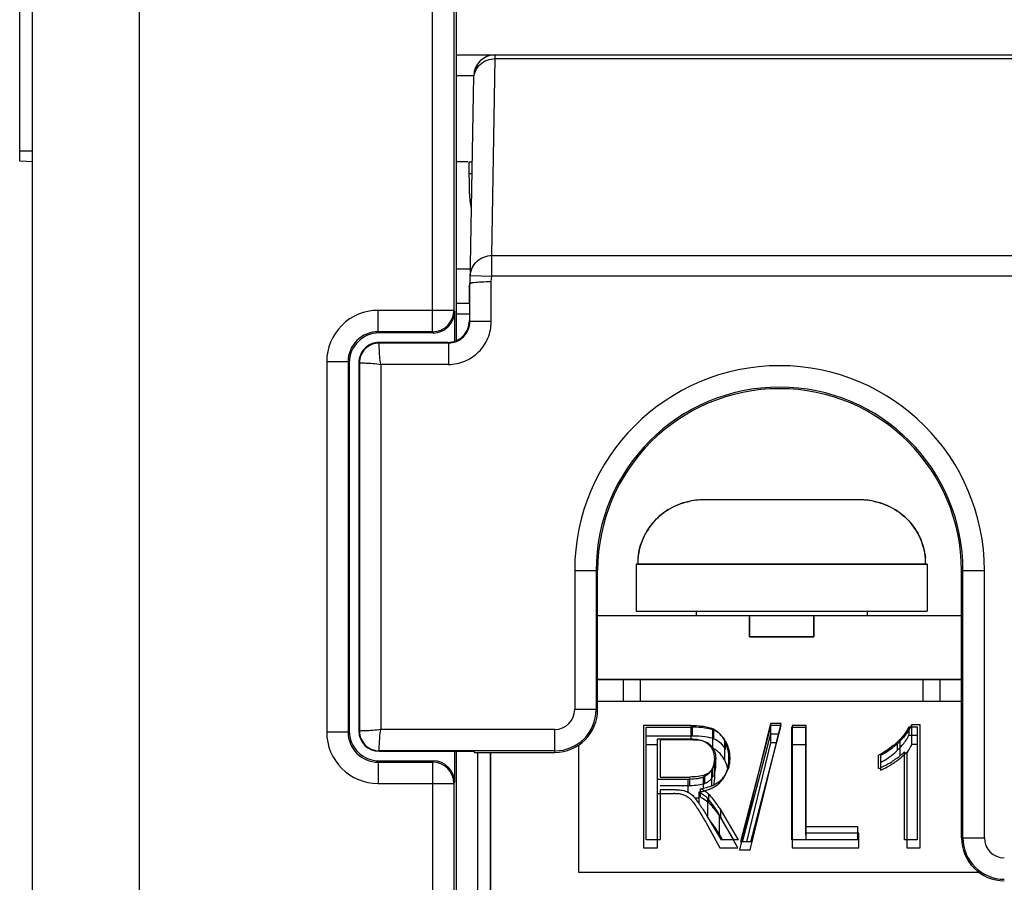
# Model space of a CAD drawing. Header units: millimetres. Extents: x 0 to 1105, y 0 to 772.
# Tile 10 of 50: x 113 to 136, y 362 to 382. Entities that reach past the tile are written whole.
import ezdxf

# ---------------------------------------------------------------- set-up
doc = ezdxf.new("R2010")
doc.units = ezdxf.units.MM
doc.header["$LTSCALE"] = 60.775
doc.layers.get('0').update_dxf_attribs({"linetype": 'CONTINUOUS'})
doc.layers.add('07_ALL_FEATURES', color=7, linetype='CONTINUOUS')
doc.layers.add('7_ALL_FEATURES', color=7, linetype='CONTINUOUS')

msp = doc.modelspace()

# ---------------------------------------------------------------- linework, layer by layer
at = {"linetype": 'Continuous'}
for p, q in [((132.496, 371.069), (128.83, 371.069)), ((127.263, 369.569), (127.263, 368.469)), ((127.263, 369.569), (134.063, 369.569)), ((134.063, 369.569), (134.063, 368.469)), ((127.263, 368.469), (134.062, 368.469)), ((128.663, 368.469), (128.663, 368.369)), ((132.663, 368.469), (132.663, 368.369)), ((126.364, 368.369), (134.862, 368.369)), ((129.913, 368.369), (129.913, 367.869)), ((131.413, 368.369), (131.413, 367.869)), ((129.913, 367.869), (131.413, 367.869)), ((126.364, 366.869), (134.862, 366.869)), ((127.363, 366.369), (127.363, 366.869)), ((133.963, 366.869), (133.963, 366.369)), ((126.363, 366.369), (134.863, 366.369)), ((127.432, 365.798), (127.432, 362.941)), ((128.541, 365.798), (127.432, 365.798)), ((128.541, 365.798), (128.541, 365.482)), ((129.049, 365.72), (129.049, 365.278)), ((130.405, 365.846), (129.68, 362.892)), ((129.927, 362.892), (130.65, 365.846)), ((130.405, 365.846), (130.405, 365.391)), ((130.65, 365.846), (130.405, 365.846)), ((130.906, 365.798), (130.906, 362.941)), ((131.237, 365.798), (130.906, 365.798)), ((131.237, 363.122), (131.237, 365.798)), ((133.696, 365.809), (133.696, 365.354)), ((133.894, 365.809), (133.696, 365.809)), ((133.894, 362.941), (133.894, 365.809)), ((127.763, 362.941), (127.763, 365.482)), ((127.763, 365.482), (128.554, 365.482)), ((125.913, 365.337), (125.913, 362.369)), ((127.763, 365.342), (127.497, 365.342)), ((129.326, 365.448), (129.326, 364.993)), ((130.405, 365.391), (129.837, 363.077)), ((130.539, 365.391), (130.405, 365.391)), ((131.225, 365.342), (130.906, 365.342)), ((133.423, 365.427), (133.423, 365.088)), ((133.829, 365.354), (133.696, 365.354)), ((123.563, 349.669), (123.563, 365.169)), ((123.863, 349.669), (123.863, 365.169)), ((129.09, 365.018), (129.09, 364.563)), ((132.973, 365.092), (132.973, 364.753)), ((133.587, 365.176), (133.587, 362.941)), ((128.829, 364.589), (128.829, 364.332)), ((129.023, 364.761), (129.023, 364.388)), ((128.474, 364.537), (127.763, 364.537)), ((128.474, 364.537), (128.474, 364.239)), ((127.763, 364.209), (128.147, 364.209)), ((128.727, 364.241), (128.727, 363.979)), ((128.926, 364.097), (128.926, 363.67)), ((129.201, 363.718), (129.201, 363.263)), ((129.636, 362.941), (129.201, 363.718)), ((128.889, 363.535), (129.219, 362.941)), ((129.279, 363.122), (129.201, 363.263)), ((132.468, 363.278), (131.237, 363.278)), ((132.468, 362.941), (132.468, 363.278)), ((127.432, 362.941), (127.763, 362.941)), ((129.219, 362.941), (129.636, 362.941)), ((130.906, 362.941), (132.468, 362.941)), ((133.587, 362.941), (133.894, 362.941)), ((129.68, 362.892), (129.927, 362.892)), ((125.913, 362.369), (135.266, 362.369))]:
    msp.add_line(p, q, dxfattribs=at)
for centre, radius, start, end in [((128.829, 369.476), 1.593, 93.9526, 95.1455), ((128.83, 369.467), 1.602, 89.9986, 93.9503), ((132.496, 369.467), 1.602, 86.0497, 90.0014), ((132.497, 369.476), 1.593, 84.9104, 86.0474), ((128.784, 369.569), 1.484, 175.8514, 179.9974), ((128.786, 369.569), 1.487, 174.8452, 175.8526), ((132.539, 369.569), 1.487, 4.1475, 5.0358), ((132.542, 369.569), 1.484, 0.0026, 4.1486), ((128.65, 365.041), 0.438, 32.3743, 35.4956), ((132.642, 366.055), 1.29, 313.3921, 313.5691), ((132.535, 365.916), 1.292, 324.4669, 324.8671), ((132.55, 365.905), 1.274, 324.8674, 325.1362), ((128.548, 364.578), 0.882, 14.0209, 28.0784), ((128.697, 364.97), 0.729, 320.4154, 331.4549), ((128.702, 364.967), 0.723, 331.5075, 335.4285), ((128.147, 362.426), 1.784, 89.4837, 90.0041), ((128.561, 364.897), 0.811, 280.434, 281.8051), ((128.509, 365.642), 1.419, 278.8067, 280.3945), ((128.53, 365.533), 1.307, 280.3889, 282.4533)]:
    msp.add_arc(centre, radius, start, end, dxfattribs=at)
for points, knots in [([(128.686, 371.063), (128.513, 371.047), (128.167, 370.957), (127.727, 370.655), (127.416, 370.221), (127.322, 369.876), (127.306, 369.702)], [0, 0, 0, 0, 0.250067, 0.500068, 0.750037, 1, 1, 1, 1]), ([(134.02, 369.699), (134.005, 369.874), (133.911, 370.22), (133.6, 370.655), (133.158, 370.957), (132.812, 371.047), (132.638, 371.063)], [0, 0, 0, 0, 0.249965, 0.499933, 0.749934, 1, 1, 1, 1]), ([(128.541, 365.798), (128.628, 365.798), (128.759, 365.792), (128.929, 365.762), (129.01, 365.737), (129.049, 365.72)], [0, 0, 0, 0, 0.505669, 0.755883, 1, 1, 1, 1]), ([(129.326, 365.448), (129.296, 365.504), (129.241, 365.584), (129.142, 365.671), (129.081, 365.706), (129.049, 365.72)], [0, 0, 0, 0, 0.476867, 0.731103, 1, 1, 1, 1]), ([(133.696, 365.809), (133.665, 365.739), (133.583, 365.603), (133.479, 365.485), (133.423, 365.427)], [0, 0, 0, 0, 0.489172, 1, 1, 1, 1]), ([(128.653, 365.477), (128.669, 365.476), (128.733, 365.467), (128.796, 365.451), (128.84, 365.432)], [0, 0, 0, 0, 0.25475, 1, 1, 1, 1]), ([(128.84, 365.432), (128.851, 365.426), (128.895, 365.405), (128.935, 365.376), (128.96, 365.351)], [0, 0, 0, 0, 0.260593, 1, 1, 1, 1]), ([(128.96, 365.351), (128.964, 365.347), (128.981, 365.329), (128.996, 365.31), (129.006, 365.296)], [0, 0, 0, 0, 0.253931, 1, 1, 1, 1]), ([(129.02, 365.276), (129.044, 365.237), (129.08, 365.153), (129.09, 365.062), (129.09, 365.018)], [0, 0, 0, 0, 0.507727, 1, 1, 1, 1]), ([(129.326, 364.993), (129.297, 365.046), (129.245, 365.123), (129.151, 365.209), (129.094, 365.243), (129.063, 365.258)], [0, 0, 0, 0, 0.478094, 0.732072, 1, 1, 1, 1]), ([(129.431, 365.018), (129.431, 365.092), (129.415, 365.241), (129.361, 365.382), (129.326, 365.448)], [0, 0, 0, 0, 0.493832, 1, 1, 1, 1]), ([(133.423, 365.427), (133.359, 365.362), (133.217, 365.238), (133.057, 365.138), (132.973, 365.092)], [0, 0, 0, 0, 0.489075, 1, 1, 1, 1]), ([(133.696, 365.354), (133.689, 365.339), (133.66, 365.277), (133.625, 365.219), (133.596, 365.177)], [0, 0, 0, 0, 0.24634, 1, 1, 1, 1]), ([(129.09, 365.018), (129.09, 364.974), (129.08, 364.884), (129.046, 364.8), (129.023, 364.761)], [0, 0, 0, 0, 0.493111, 1, 1, 1, 1]), ([(129.359, 364.666), (129.385, 364.721), (129.421, 364.838), (129.431, 364.958), (129.431, 365.018)], [0, 0, 0, 0, 0.504472, 1, 1, 1, 1]), ([(133.296, 364.934), (133.316, 364.948), (133.397, 365.004), (133.475, 365.066), (133.528, 365.117)], [0, 0, 0, 0, 0.254212, 1, 1, 1, 1]), ([(133.531, 365.12), (133.536, 365.124), (133.555, 365.142), (133.573, 365.161), (133.587, 365.176)], [0, 0, 0, 0, 0.251784, 1, 1, 1, 1]), ([(132.973, 364.753), (132.99, 364.76), (133.055, 364.788), (133.117, 364.822), (133.163, 364.849)], [0, 0, 0, 0, 0.253832, 1, 1, 1, 1]), ([(133.163, 364.849), (133.174, 364.856), (133.219, 364.883), (133.263, 364.912), (133.296, 364.934)], [0, 0, 0, 0, 0.251723, 1, 1, 1, 1]), ([(128.829, 364.589), (128.802, 364.578), (128.745, 364.561), (128.626, 364.541), (128.535, 364.537), (128.474, 364.537)], [0, 0, 0, 0, 0.244621, 0.494769, 1, 1, 1, 1]), ([(129.023, 364.761), (129.003, 364.725), (128.948, 364.654), (128.871, 364.607), (128.829, 364.589)], [0, 0, 0, 0, 0.47702, 1, 1, 1, 1]), ([(129.09, 364.563), (129.09, 364.549), (129.088, 364.496), (129.079, 364.443), (129.067, 364.405)], [0, 0, 0, 0, 0.248891, 1, 1, 1, 1]), ([(128.812, 364.256), (128.876, 364.271), (129.001, 364.309), (129.114, 364.374), (129.163, 364.413)], [0, 0, 0, 0, 0.514287, 1, 1, 1, 1]), ([(129.163, 364.413), (129.172, 364.42), (129.206, 364.448), (129.238, 364.48), (129.259, 364.506)], [0, 0, 0, 0, 0.25581, 1, 1, 1, 1]), ([(128.163, 364.209), (128.191, 364.209), (128.233, 364.208), (128.289, 364.202), (128.317, 364.197), (128.331, 364.194)], [0, 0, 0, 0, 0.502067, 0.752239, 1, 1, 1, 1]), ([(128.331, 364.194), (128.345, 364.19), (128.398, 364.172), (128.447, 364.143), (128.481, 364.119)], [0, 0, 0, 0, 0.259736, 1, 1, 1, 1]), ([(128.481, 364.119), (128.498, 364.106), (128.531, 364.077), (128.588, 364.013), (128.625, 363.962), (128.649, 363.928)], [0, 0, 0, 0, 0.259056, 0.510008, 1, 1, 1, 1]), ([(128.926, 364.097), (128.898, 364.126), (128.833, 364.178), (128.763, 364.22), (128.727, 364.241)], [0, 0, 0, 0, 0.489616, 1, 1, 1, 1]), ([(129.201, 363.718), (129.162, 363.785), (129.079, 363.918), (128.98, 364.04), (128.926, 364.097)], [0, 0, 0, 0, 0.492864, 1, 1, 1, 1]), ([(128.649, 363.928), (128.656, 363.918), (128.682, 363.879), (128.708, 363.839), (128.727, 363.81)], [0, 0, 0, 0, 0.250871, 1, 1, 1, 1]), ([(128.727, 363.81), (128.741, 363.787), (128.797, 363.697), (128.85, 363.605), (128.889, 363.535)], [0, 0, 0, 0, 0.251155, 1, 1, 1, 1]), ([(129.201, 363.263), (129.184, 363.291), (129.115, 363.408), (129.036, 363.518), (128.969, 363.595)], [0, 0, 0, 0, 0.246096, 1, 1, 1, 1])]:
    msp.add_open_spline(points, degree=3, knots=knots, dxfattribs=at)
for points in [[(128.554, 365.482), (128.587, 365.482), (128.62, 365.481), (128.653, 365.477)], [(128.708, 364.1), (128.687, 364.096), (128.665, 364.093), (128.644, 364.09)]]:
    msp.add_open_spline(points, degree=3, dxfattribs=at)
at = {"layer": '07_ALL_FEATURES', "linetype": 'Continuous'}
for p, q in [((115.663, 333.569), (115.663, 417.469)), ((113.163, 333.28), (113.163, 416.669)), ((123.06, 386.269), (123.061, 374.79)), ((112.863, 378.985), (112.863, 385.953)), ((122.507, 374.998), (122.507, 384.969)), ((123.007, 384.969), (123.007, 375.497)), ((123.06, 381.469), (211.966, 381.469)), ((123.89, 376.778), (123.97, 381.38)), ((123.97, 381.38), (123.971, 381.469)), ((123.97, 381.38), (211.056, 381.38)), ((123.387, 376.125), (123.471, 380.978)), ((113.163, 379.219), (112.863, 379.219)), ((113.163, 378.969), (112.863, 378.985)), ((123.334, 378.969), (123.06, 378.969)), ((123.369, 378.227), (123.363, 378.969)), ((123.363, 378.969), (123.436, 378.969)), ((123.431, 378.691), (123.365, 378.691)), ((123.89, 376.3), (123.89, 376.778)), ((123.89, 376.778), (189.663, 376.778)), ((123.39, 376.309), (123.89, 376.3)), ((123.877, 376.169), (123.89, 376.3)), ((211.136, 376.3), (123.89, 376.3)), ((123.363, 376.055), (123.382, 376.126)), ((123.363, 376.055), (123.367, 375.248)), ((123.377, 375.234), (123.377, 376.126)), ((123.877, 375.234), (123.877, 376.169)), ((123.06, 375.669), (123.365, 375.669)), ((121.234, 374.998), (121.234, 375.497)), ((123.007, 375.497), (121.234, 375.497)), ((123.007, 375.497), (123.021, 375.469)), ((123.021, 375.469), (123.021, 374.748)), ((123.061, 375.419), (123.366, 375.419)), ((123.363, 375.248), (123.377, 375.234)), ((123.877, 375.234), (123.377, 375.234)), ((121.234, 374.998), (121.263, 374.969)), ((122.507, 374.998), (121.234, 374.998)), ((122.521, 374.969), (121.263, 374.969)), ((122.507, 374.998), (122.521, 374.969)), ((121.263, 374.734), (121.263, 374.748)), ((122.863, 374.748), (121.263, 374.748)), ((122.877, 374.734), (121.263, 374.734)), ((122.863, 374.748), (122.877, 374.734)), ((122.877, 374.734), (122.877, 374.234)), ((120.035, 374.298), (120.035, 365.64)), ((120.534, 374.298), (120.035, 374.298)), ((120.534, 374.298), (120.534, 365.64)), ((120.534, 374.298), (120.563, 374.27)), ((120.563, 374.27), (120.563, 365.669)), ((120.784, 374.269), (120.787, 365.669)), ((120.798, 374.269), (120.784, 374.269)), ((120.798, 374.269), (120.798, 365.669)), ((121.298, 374.234), (121.298, 365.704)), ((122.877, 374.234), (121.298, 374.234)), ((132.496, 371.069), (128.83, 371.069)), ((125.828, 369.419), (125.828, 366.169)), ((125.828, 369.419), (126.364, 369.419)), ((126.328, 369.419), (126.328, 366.169)), ((126.363, 366.169), (126.364, 369.419)), ((127.263, 369.569), (127.263, 368.469)), ((134.063, 369.569), (127.263, 369.569)), ((134.063, 369.569), (134.063, 368.469)), ((134.864, 363.169), (134.862, 369.419)), ((134.862, 369.419), (135.398, 369.419)), ((134.898, 363.169), (134.898, 369.419)), ((135.398, 363.169), (135.398, 369.419)), ((127.263, 368.469), (134.063, 368.469)), ((128.663, 368.469), (128.663, 368.369)), ((132.663, 368.469), (132.663, 368.369)), ((126.364, 368.369), (134.862, 368.369)), ((129.913, 367.869), (129.913, 368.369)), ((131.413, 367.869), (131.413, 368.369)), ((131.413, 367.869), (129.913, 367.869)), ((134.862, 366.869), (126.364, 366.869)), ((126.963, 366.869), (126.963, 366.369)), ((134.363, 366.369), (134.363, 366.869)), ((126.363, 366.169), (125.828, 366.169)), ((126.363, 366.369), (134.863, 366.369)), ((125.363, 365.704), (121.298, 365.704)), ((125.363, 365.169), (125.363, 365.704)), ((127.497, 363.122), (127.497, 365.756)), ((127.497, 365.756), (128.583, 365.756)), ((128.583, 365.558), (128.583, 365.756)), ((130.41, 365.801), (129.7, 363.077)), ((129.942, 363.077), (130.65, 365.801)), ((130.41, 365.603), (130.41, 365.801)), ((130.41, 365.801), (130.65, 365.801)), ((130.901, 363.122), (130.901, 365.756)), ((130.901, 365.756), (131.225, 365.756)), ((131.225, 363.235), (131.225, 365.756)), ((133.635, 365.767), (133.635, 365.569)), ((133.635, 365.767), (133.829, 365.767)), ((133.829, 365.767), (133.829, 363.122)), ((120.534, 365.64), (120.035, 365.64)), ((120.534, 365.64), (120.563, 365.669)), ((120.798, 365.669), (120.787, 365.669)), ((127.497, 365.558), (128.583, 365.558)), ((129.081, 365.486), (129.081, 365.684)), ((129.751, 363.077), (130.41, 365.603)), ((130.41, 365.603), (130.591, 365.603)), ((133.635, 365.569), (133.829, 365.569)), ((125.913, 365.337), (125.913, 362.369)), ((127.821, 365.465), (127.821, 364.593)), ((128.597, 365.465), (127.821, 365.465)), ((129.353, 365.236), (129.353, 365.433)), ((133.368, 365.217), (133.368, 365.414)), ((121.263, 365.204), (121.263, 365.193)), ((125.363, 365.204), (121.263, 365.204)), ((121.263, 365.193), (123.483, 365.193)), ((123.021, 365.193), (123.021, 364.469)), ((123.061, 365.193), (123.063, 349.669)), ((123.483, 365.193), (123.483, 365.169)), ((123.483, 365.169), (125.363, 365.169)), ((123.563, 349.669), (123.563, 365.169)), ((123.863, 365.169), (123.863, 349.669)), ((129.121, 364.84), (129.121, 365.037)), ((132.927, 364.793), (132.927, 365.105)), ((133.528, 363.122), (133.528, 365.183)), ((121.234, 364.941), (121.263, 364.969)), ((121.234, 364.941), (121.234, 364.441)), ((121.234, 364.941), (122.507, 364.941)), ((121.263, 364.969), (122.521, 364.969)), ((122.521, 364.969), (122.507, 364.941)), ((122.507, 364.941), (122.507, 344.344)), ((129.056, 364.602), (129.056, 364.8)), ((127.821, 364.593), (128.518, 364.593)), ((128.518, 364.396), (128.518, 364.593)), ((128.866, 364.444), (128.866, 364.642)), ((121.234, 364.441), (123.007, 364.441)), ((123.021, 364.469), (123.007, 364.441)), ((123.007, 364.441), (123.007, 344.344)), ((127.821, 364.396), (128.518, 364.396)), ((128.765, 364.247), (128.765, 364.32)), ((127.821, 364.291), (127.821, 363.122)), ((128.197, 364.291), (127.821, 364.291)), ((128.765, 364.123), (128.765, 364.241)), ((128.96, 363.991), (128.96, 364.188)), ((128.924, 363.67), (129.248, 363.122)), ((129.23, 363.839), (129.23, 363.641)), ((129.656, 363.122), (129.23, 363.839)), ((129.23, 363.641), (129.539, 363.122)), ((131.225, 363.433), (132.432, 363.433)), ((132.432, 363.433), (132.432, 363.122)), ((131.225, 363.235), (131.237, 363.235)), ((127.821, 363.122), (127.497, 363.122)), ((129.656, 363.122), (129.248, 363.122)), ((129.942, 363.077), (129.7, 363.077)), ((132.432, 363.122), (130.901, 363.122)), ((133.829, 363.122), (133.528, 363.122)), ((134.864, 363.169), (135.398, 363.169)), ((125.913, 362.369), (135.266, 362.369))]:
    msp.add_line(p, q, dxfattribs=at)
for centre, radius, start, end in [((123.971, 380.969), 0.5, 89.9952, 178.9999), ((122.955, 313.828), 67.153, 89.70326, 89.90772), ((123.209, 361.473), 19.508, 89.4515, 89.7252), ((121.234, 374.298), 1.199, 89.9915, 180.0085), ((122.507, 375.498), 0.5, 270.029, 359.9448), ((122.877, 375.234), 0.5, 269.9782, 0.0218), ((121.233, 374.299), 0.699, 89.9218, 180.0782), ((121.263, 374.269), 0.465, 90.0012, 180.0055), ((130.613, 369.419), 4.785, 0, 180), ((130.613, 369.419), 4.285, 0, 180), ((128.828, 369.49), 1.579, 95.1412, 101.1062), ((132.498, 369.489), 1.58, 78.8938, 84.9149), ((128.784, 369.569), 1.484, 174.8378, 179.9944), ((128.789, 369.569), 1.489, 174.279, 174.8408), ((132.537, 369.569), 1.489, 5.04, 5.7207), ((132.542, 369.569), 1.484, 0.0053, 5.0428), ((125.363, 366.169), 0.965, 270, 0), ((125.363, 366.169), 0.465, 270, 0), ((121.234, 365.64), 1.199, 179.9915, 270.0085), ((121.233, 365.639), 0.699, 179.9218, 270.0782), ((121.263, 365.669), 0.465, 180.0012, 270.0055), ((128.769, 365.109), 0.325, 46.2841, 51.0223), ((128.693, 365.028), 0.436, 38.9137, 46.3244), ((132.109, 366.528), 1.817, 313.8256, 316.6134), ((128.598, 365.036), 0.858, 353.8513, 0.0704), ((132.153, 366.492), 1.762, 304.9782, 307.8631), ((132.197, 366.436), 1.691, 307.8524, 313.8428), ((122.507, 364.44), 0.5, 0.0552, 89.971), ((128.667, 365.036), 0.455, 328.7945, 338.3908), ((132.507, 365.883), 1.168, 291.0504, 293.7648), ((131.945, 366.998), 2.417, 302.491, 304.0813), ((128.661, 364.842), 0.462, 328.824, 333.8981), ((128.848, 364.95), 0.584, 312.6748, 318.6953), ((128.782, 365.009), 0.672, 318.6607, 329.3284), ((128.024, 362.912), 1.591, 60.6269, 62.2421), ((128.837, 364.962), 0.6, 310.6879, 312.6858), ((126.297, 362.286), 2.962, 34.8261, 36.1196), ((135.863, 363.169), 0.965, 180, 270), ((135.863, 363.169), 0.465, 180, 270)]:
    msp.add_arc(centre, radius, start, end, dxfattribs=at)
for centre, major_axis, ratio, start_param, end_param in [((124.869, 378.24), (0.013, -1.501), 0.999391, -1.570796, -1.3383), ((122.521, 375.469), (-0.224, 0.448), 0.999239, -3.604814, -2.034627), ((121.263, 374.269), (0.496, -0.496), 0.998783, 8.639989, 10.209567), ((121.263, 374.269), (0, 0.479), 1, 0, 1.571101), ((130.613, 369.418), (0, 4.249), 1, -1.570492, 1.570492), ((125.363, 366.169), (0, 1), 1, -3.141593, -1.571101), ((121.263, 365.67), (0.496, 0.496), 0.998783, 8.639989, 10.209567), ((121.263, 365.669), (0, 0.476), 1, -4.712084, -3.141593), ((122.521, 364.469), (0.224, 0.448), 0.999239, -1.106966, 0.463221), ((135.863, 363.169), (0, 0.999), 1, -4.712084, -3.141593)]:
    msp.add_ellipse(centre, major_axis=major_axis, ratio=ratio, start_param=start_param, end_param=end_param, dxfattribs=at)
for points, knots in [([(123.47, 380.911), (123.472, 381.032), (123.586, 381.286), (123.845, 381.38), (123.97, 381.38)], [0, 0, 0, 0, 0.491993, 1, 1, 1, 1]), ([(123.471, 380.978), (123.471, 380.979), (123.461, 380.977), (123.451, 380.98), (123.425, 380.979), (123.407, 380.979), (123.396, 380.98)], [0, 0, 0, 0, 0.06325, 0.251379, 0.563857, 1, 1, 1, 1]), ([(123.39, 376.309), (123.392, 376.431), (123.506, 376.684), (123.764, 376.778), (123.89, 376.778)], [0, 0, 0, 0, 0.492013, 1, 1, 1, 1]), ([(123.387, 376.125), (123.389, 376.125), (123.395, 376.132), (123.412, 376.138), (123.438, 376.147), (123.46, 376.149), (123.472, 376.151)], [0, 0, 0, 0, 0.076113, 0.277055, 0.586761, 1, 1, 1, 1]), ([(123.472, 376.151), (123.53, 376.158), (123.665, 376.166), (123.8, 376.17), (123.877, 376.169)], [0, 0, 0, 0, 0.43346, 1, 1, 1, 1]), ([(122.863, 374.748), (122.992, 374.748), (123.262, 374.86), (123.368, 375.129), (123.368, 375.259)], [0, 0, 0, 0, 0.499223, 1, 1, 1, 1]), ([(122.877, 374.234), (123.007, 374.234), (123.27, 374.286), (123.602, 374.509), (123.825, 374.841), (123.877, 375.104), (123.877, 375.234)], [0, 0, 0, 0, 0.250017, 0.499997, 0.749978, 1, 1, 1, 1]), ([(121.298, 374.234), (121.287, 374.296), (121.275, 374.413), (121.265, 374.551), (121.263, 374.641), (121.262, 374.688), (121.264, 374.717), (121.262, 374.73), (121.263, 374.734)], [0, 0, 0, 0, 0.378371, 0.700793, 0.825351, 0.918863, 0.977825, 1, 1, 1, 1]), ([(120.798, 374.269), (120.811, 374.272), (120.84, 374.268), (120.89, 374.27), (120.98, 374.266), (121.118, 374.257), (121.235, 374.246), (121.298, 374.234)], [0, 0, 0, 0, 0.079157, 0.17235, 0.296852, 0.620114, 1, 1, 1, 1]), ([(127.307, 369.717), (127.323, 369.876), (127.408, 370.191), (127.677, 370.597), (128.061, 370.898), (128.367, 371.009), (128.524, 371.039)], [0, 0, 0, 0, 0.250004, 0.499979, 0.749975, 1, 1, 1, 1]), ([(132.802, 371.039), (132.959, 371.009), (133.265, 370.898), (133.649, 370.597), (133.918, 370.191), (134.003, 369.876), (134.019, 369.717)], [0, 0, 0, 0, 0.250027, 0.500027, 0.750005, 1, 1, 1, 1]), ([(121.298, 365.704), (121.236, 365.693), (121.119, 365.681), (120.981, 365.672), (120.891, 365.668), (120.841, 365.67), (120.811, 365.666), (120.798, 365.669)], [0, 0, 0, 0, 0.378396, 0.700794, 0.825352, 0.918852, 1, 1, 1, 1]), ([(121.263, 365.204), (121.26, 365.217), (121.264, 365.246), (121.262, 365.296), (121.266, 365.386), (121.275, 365.524), (121.287, 365.642), (121.298, 365.704)], [0, 0, 0, 0, 0.079157, 0.17235, 0.296852, 0.620114, 1, 1, 1, 1]), ([(129.081, 365.684), (129.014, 365.711), (128.848, 365.748), (128.679, 365.756), (128.583, 365.756)], [0, 0, 0, 0, 0.429143, 1, 1, 1, 1]), ([(133.635, 365.767), (133.621, 365.737), (133.55, 365.607), (133.451, 365.494), (133.368, 365.414)], [0, 0, 0, 0, 0.221784, 1, 1, 1, 1]), ([(128.583, 365.558), (128.679, 365.558), (128.848, 365.55), (129.014, 365.514), (129.081, 365.486)], [0, 0, 0, 0, 0.570857, 1, 1, 1, 1]), ([(129.353, 365.433), (129.321, 365.489), (129.245, 365.591), (129.137, 365.661), (129.081, 365.684)], [0, 0, 0, 0, 0.515076, 1, 1, 1, 1]), ([(129.081, 365.486), (129.137, 365.463), (129.245, 365.394), (129.321, 365.292), (129.353, 365.236)], [0, 0, 0, 0, 0.484924, 1, 1, 1, 1]), ([(133.43, 365.28), (133.453, 365.303), (133.531, 365.392), (133.599, 365.491), (133.635, 365.569)], [0, 0, 0, 0, 0.275784, 1, 1, 1, 1]), ([(128.597, 365.465), (128.619, 365.465), (128.701, 365.462), (128.783, 365.45), (128.84, 365.431)], [0, 0, 0, 0, 0.276826, 1, 1, 1, 1]), ([(128.901, 365.407), (128.908, 365.404), (128.933, 365.391), (128.957, 365.375), (128.974, 365.362)], [0, 0, 0, 0, 0.258421, 1, 1, 1, 1]), ([(129.032, 365.302), (129.061, 365.266), (129.108, 365.181), (129.121, 365.086), (129.121, 365.037)], [0, 0, 0, 0, 0.487002, 1, 1, 1, 1]), ([(129.456, 365.037), (129.456, 365.107), (129.439, 365.245), (129.386, 365.374), (129.353, 365.433)], [0, 0, 0, 0, 0.505571, 1, 1, 1, 1]), ([(133.368, 365.414), (133.336, 365.384), (133.201, 365.264), (133.048, 365.167), (132.927, 365.105)], [0, 0, 0, 0, 0.245338, 1, 1, 1, 1]), ([(129.121, 365.037), (129.121, 365.022), (129.119, 364.965), (129.106, 364.908), (129.09, 364.868)], [0, 0, 0, 0, 0.256513, 1, 1, 1, 1]), ([(132.973, 364.932), (132.99, 364.941), (133.055, 364.977), (133.117, 365.017), (133.163, 365.049)], [0, 0, 0, 0, 0.253275, 1, 1, 1, 1]), ([(133.299, 364.996), (133.321, 365.011), (133.402, 365.068), (133.478, 365.131), (133.528, 365.183)], [0, 0, 0, 0, 0.272052, 1, 1, 1, 1]), ([(129.056, 364.8), (129.035, 364.765), (128.98, 364.699), (128.905, 364.657), (128.866, 364.642)], [0, 0, 0, 0, 0.491725, 1, 1, 1, 1]), ([(129.09, 364.671), (129.106, 364.71), (129.119, 364.767), (129.121, 364.825), (129.121, 364.84)], [0, 0, 0, 0, 0.743488, 1, 1, 1, 1]), ([(129.36, 364.666), (129.384, 364.706), (129.41, 364.764), (129.428, 364.824), (129.432, 364.839)], [0, 0, 0, 0, 0.746448, 1, 1, 1, 1]), ([(132.978, 364.814), (132.999, 364.823), (133.09, 364.866), (133.177, 364.917), (133.243, 364.959)], [0, 0, 0, 0, 0.225488, 1, 1, 1, 1]), ([(128.866, 364.642), (128.818, 364.623), (128.701, 364.599), (128.584, 364.593), (128.518, 364.593)], [0, 0, 0, 0, 0.438054, 1, 1, 1, 1]), ([(128.866, 364.444), (128.905, 364.46), (128.98, 364.502), (129.035, 364.567), (129.056, 364.602)], [0, 0, 0, 0, 0.508275, 1, 1, 1, 1]), ([(128.518, 364.396), (128.584, 364.396), (128.701, 364.401), (128.818, 364.426), (128.866, 364.444)], [0, 0, 0, 0, 0.561946, 1, 1, 1, 1]), ([(128.765, 364.32), (128.812, 364.327), (128.976, 364.358), (129.137, 364.428), (129.228, 364.507)], [0, 0, 0, 0, 0.283437, 1, 1, 1, 1]), ([(128.197, 364.291), (128.233, 364.291), (128.293, 364.29), (128.354, 364.283), (128.377, 364.277)], [0, 0, 0, 0, 0.595934, 1, 1, 1, 1]), ([(128.377, 364.277), (128.39, 364.274), (128.442, 364.258), (128.49, 364.231), (128.524, 364.208)], [0, 0, 0, 0, 0.240862, 1, 1, 1, 1]), ([(128.524, 364.208), (128.553, 364.188), (128.612, 364.132), (128.662, 364.069), (128.689, 364.032)], [0, 0, 0, 0, 0.430995, 1, 1, 1, 1]), ([(128.765, 364.123), (128.786, 364.112), (128.854, 364.074), (128.921, 364.03), (128.96, 363.991)], [0, 0, 0, 0, 0.291865, 1, 1, 1, 1]), ([(128.96, 364.188), (128.953, 364.195), (128.921, 364.224), (128.885, 364.25), (128.857, 364.268)], [0, 0, 0, 0, 0.225012, 1, 1, 1, 1]), ([(129.23, 363.839), (129.209, 363.873), (129.13, 363.997), (129.037, 364.113), (128.96, 364.188)], [0, 0, 0, 0, 0.270923, 1, 1, 1, 1]), ([(128.728, 363.977), (128.743, 363.956), (128.811, 363.856), (128.875, 363.752), (128.924, 363.67)], [0, 0, 0, 0, 0.20997, 1, 1, 1, 1]), ([(128.96, 363.991), (128.984, 363.967), (129.085, 363.859), (129.171, 363.738), (129.23, 363.641)], [0, 0, 0, 0, 0.230233, 1, 1, 1, 1])]:
    msp.add_open_spline(points, degree=3, knots=knots, dxfattribs=at)
for points in [[(128.84, 365.431), (128.861, 365.425), (128.881, 365.417), (128.901, 365.407)], [(129.432, 364.839), (129.441, 364.874), (129.447, 364.909), (129.451, 364.944)], [(128.857, 364.268), (128.84, 364.278), (128.822, 364.289), (128.805, 364.299)]]:
    msp.add_open_spline(points, degree=3, dxfattribs=at)
at = {"layer": '7_ALL_FEATURES', "linetype": 'Continuous'}
msp.add_line((123.06, 376.469), (123.393, 376.469), dxfattribs=at)

doc.saveas('drawing.dxf')
